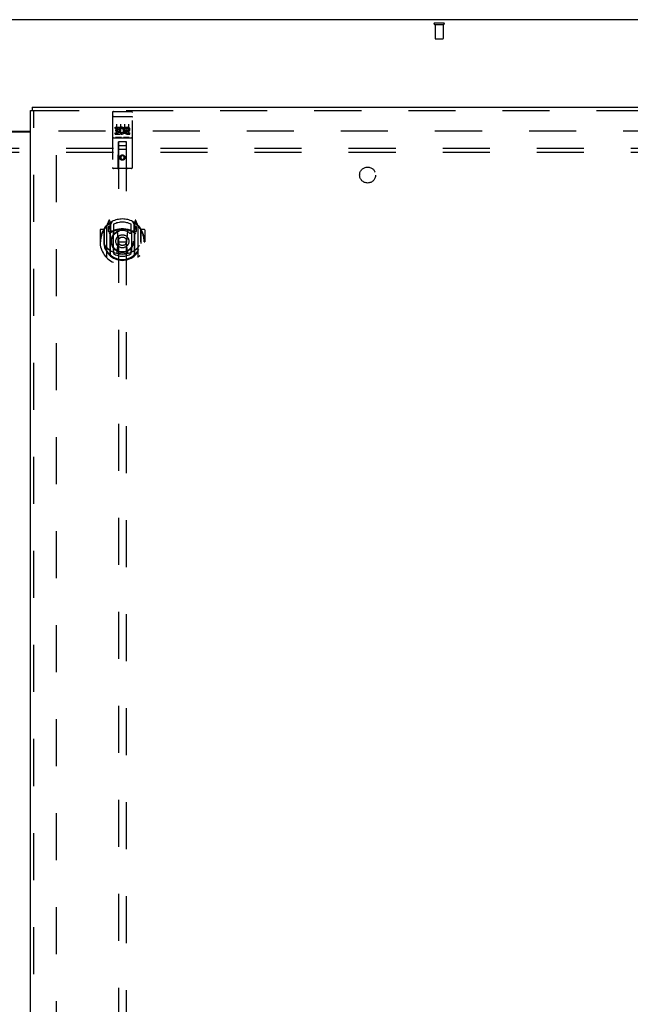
# Model space of a CAD drawing. Header units: inches. Extents: x 0 to 268, y 0 to 174.
# Tile 74 of 85: x 85 to 104, y 98 to 129. Entities that reach past the tile are written whole.
import ezdxf

# ---------------------------------------------------------------- set-up
doc = ezdxf.new("R2010")
doc.units = ezdxf.units.IN
doc.header["$LTSCALE"] = 14.749625
doc.header["$MEASUREMENT"] = 0
doc.linetypes.add('HIDDEN', pattern=[0.2, 0.1, -0.1])
doc.layers.get('0').update_dxf_attribs({"linetype": 'CONTINUOUS'})
for name, color, linetype in [('DEFAULT_2', 8, 'HIDDEN'), ('RIGHTHAND_DOOR_ASSEMBLY', 7, 'CONTINUOUS'), ('SUBPANEL', 7, 'CONTINUOUS')]:
    doc.layers.add(name, color=color, linetype=linetype)

msp = doc.modelspace()

# ---------------------------------------------------------------- linework, layer by layer
at = {"color": 3, "linetype": 'Continuous'}
for p, q in [((123.305, 129.337), (45.659, 129.337)), ((83.544, 125.837), (85.419, 125.837)), ((83.544, 125.822), (85.419, 125.822))]:
    msp.add_line(p, q, dxfattribs=at)
at = {"layer": 'DEFAULT_2', "color": 8, "linetype": 'HIDDEN'}
for p, q in [((98.083, 129.233), (98.367, 129.233)), ((98.083, 129.19), (98.367, 129.19)), ((98.101, 129.19), (98.101, 128.743)), ((98.349, 129.19), (98.349, 128.743)), ((98.111, 128.733), (98.339, 128.733)), ((120.218, 125.837), (86.128, 125.837)), ((86.232, 52.816), (86.232, 125.858))]:
    msp.add_line(p, q, dxfattribs=at)
for centre, radius, start, end in [((98.083, 129.211), 0.0215, 90, 270), ((98.367, 129.211), 0.0215, 270, 90), ((98.111, 128.743), 0.01, 180, 270), ((98.339, 128.743), 0.01, 270, 360)]:
    msp.add_arc(centre, radius, start, end, dxfattribs=at)
at = {"layer": 'RIGHTHAND_DOOR_ASSEMBLY', "color": 3, "linetype": 'Continuous'}
for p, q in [((85.419, 52.191), (85.419, 126.483)), ((85.461, 126.587), (121.565, 126.587))]:
    msp.add_line(p, q, dxfattribs=at)
at = {"layer": 'RIGHTHAND_DOOR_ASSEMBLY', "color": 7, "linetype": 'Continuous'}
for p in [(85.419, 126.483), (85.461, 126.587)]:
    msp.add_line(p, (85.461, 126.483), dxfattribs=at)
at = {"layer": 'RIGHTHAND_DOOR_ASSEMBLY', "color": 8, "linetype": 'HIDDEN'}
for p, q in [((85.461, 126.483), (121.565, 126.483)), ((85.523, 52.191), (85.523, 126.483)), ((87.982, 126.424), (87.982, 124.699)), ((88.012, 126.454), (88.577, 126.454)), ((88.607, 124.699), (88.607, 126.424)), ((87.999, 126.295), (87.998, 126.295)), ((88, 126.296), (87.999, 126.295)), ((87.999, 126.295), (87.999, 126.295)), ((88.001, 126.296), (88, 126.296)), ((88.002, 126.296), (88.001, 126.296)), ((88.002, 126.296), (88.002, 126.296)), ((88.003, 126.296), (88.002, 126.296)), ((88.004, 126.296), (88.003, 126.296)), ((88.005, 126.296), (88.004, 126.296)), ((88.006, 126.296), (88.005, 126.296)), ((88.007, 126.296), (88.006, 126.296)), ((88.007, 126.296), (88.007, 126.296)), ((88.008, 126.296), (88.007, 126.296)), ((88.009, 126.296), (88.008, 126.296)), ((88.01, 126.296), (88.009, 126.296)), ((88.011, 126.296), (88.01, 126.296)), ((88.012, 126.296), (88.011, 126.296)), ((88.012, 126.296), (88.577, 126.296)), ((88.107, 126.063), (88.107, 125.757)), ((88.232, 126.063), (88.232, 125.757)), ((88.357, 126.063), (88.357, 125.757)), ((88.482, 126.063), (88.482, 125.757)), ((88.577, 126.296), (88.578, 126.296)), ((88.578, 126.296), (88.579, 126.296)), ((88.579, 126.296), (88.58, 126.296)), ((88.58, 126.296), (88.58, 126.296)), ((88.58, 126.296), (88.581, 126.296)), ((88.581, 126.296), (88.582, 126.296)), ((88.582, 126.296), (88.583, 126.296)), ((88.583, 126.296), (88.584, 126.296)), ((88.584, 126.296), (88.584, 126.296)), ((88.584, 126.296), (88.585, 126.296)), ((88.585, 126.296), (88.586, 126.296)), ((88.586, 126.296), (88.587, 126.296)), ((88.587, 126.296), (88.588, 126.296)), ((88.588, 126.296), (88.588, 126.296)), ((88.588, 126.296), (88.589, 126.296)), ((88.589, 126.296), (88.59, 126.295)), ((88.063, 125.919), (88.063, 125.961)), ((88.063, 125.961), (88.219, 125.961)), ((88.063, 125.919), (88.176, 125.919)), ((88.063, 125.748), (88.063, 125.791)), ((88.063, 125.791), (88.176, 125.791)), ((88.084, 125.834), (88.084, 125.876)), ((88.084, 125.876), (88.176, 125.876)), ((88.084, 125.834), (88.176, 125.834)), ((88.176, 125.876), (88.176, 125.919)), ((88.176, 125.791), (88.176, 125.834)), ((88.219, 125.784), (88.219, 125.961)), ((88.219, 125.784), (88.232, 125.802)), ((88.219, 125.748), (88.219, 125.76)), ((88.222, 125.759), (88.219, 125.76)), ((88.243, 125.913), (88.226, 125.952)), ((88.375, 125.919), (88.375, 125.961)), ((88.375, 125.961), (88.467, 125.961)), ((88.375, 125.919), (88.467, 125.919)), ((88.435, 125.834), (88.481, 125.834)), ((88.439, 125.875), (88.467, 125.875)), ((88.439, 125.791), (88.531, 125.791)), ((88.531, 125.748), (88.531, 125.791)), ((88.012, 125.626), (88.577, 125.626)), ((88.063, 125.748), (88.219, 125.748)), ((88.256, 125.642), (88.084, 125.642)), ((88.164, 124.699), (88.168, 125.509)), ((88.169, 125.509), (88.168, 125.509)), ((88.169, 125.509), (88.169, 91.507)), ((88.419, 125.509), (88.169, 125.509)), ((88.506, 125.642), (88.334, 125.642)), ((88.419, 91.507), (88.419, 125.509)), ((88.421, 125.509), (88.419, 125.509)), ((88.424, 124.699), (88.421, 125.509)), ((88.439, 125.748), (88.531, 125.748)), ((88.422, 125.259), (88.167, 125.259)), ((88.209, 125.384), (88.379, 125.384)), ((88.294, 125.081), (88.232, 125.045)), ((88.232, 125.045), (88.232, 124.973)), ((88.232, 125.045), (88.242, 125.039)), ((88.232, 124.973), (88.242, 124.979)), ((88.232, 124.973), (88.294, 124.937)), ((88.294, 125.069), (88.242, 125.039)), ((88.242, 125.039), (88.242, 124.979)), ((88.242, 124.979), (88.294, 124.948)), ((88.294, 125.081), (88.294, 125.069)), ((88.357, 125.045), (88.294, 125.081)), ((88.347, 125.039), (88.294, 125.069)), ((88.294, 124.948), (88.347, 124.979)), ((88.294, 124.937), (88.357, 124.973)), ((88.294, 124.937), (88.294, 124.948)), ((88.357, 125.045), (88.347, 125.039)), ((88.347, 124.979), (88.347, 125.039)), ((88.357, 124.973), (88.347, 124.979)), ((88.357, 124.973), (88.357, 125.045)), ((88.577, 124.669), (88.012, 124.669)), ((87.869, 123.035), (87.799, 122.859)), ((87.912, 122.951), (87.898, 123.032)), ((87.919, 122.904), (87.989, 123.013)), ((88.599, 123.013), (88.669, 122.904)), ((88.691, 123.032), (88.677, 122.951)), ((88.79, 122.859), (88.72, 123.035)), ((87.594, 122.738), (87.594, 122.365)), ((87.712, 122.753), (87.609, 122.753)), ((87.712, 122.753), (87.712, 122.365)), ((87.72, 122.738), (87.712, 122.753)), ((87.719, 122.776), (87.719, 122.318)), ((87.794, 122.849), (87.794, 121.881)), ((87.852, 122.844), (87.852, 122.694)), ((87.919, 122.844), (87.852, 122.844)), ((87.852, 122.694), (87.912, 122.694)), ((87.86, 122.837), (87.89, 122.791)), ((87.891, 122.955), (87.89, 122.955)), ((87.891, 122.955), (87.89, 122.955)), ((87.891, 122.955), (87.891, 122.955)), ((87.912, 121.935), (87.912, 122.951)), ((87.919, 121.96), (87.919, 122.963)), ((87.922, 122.938), (87.922, 122.731)), ((88.012, 122.693), (87.939, 122.693)), ((87.942, 122.711), (88.008, 122.711)), ((88.012, 122.052), (88.012, 122.683)), ((88.019, 122.916), (88.019, 122.664)), ((88.131, 122.709), (88.162, 122.365)), ((88.458, 122.709), (88.427, 122.365)), ((88.569, 122.664), (88.569, 122.916)), ((88.649, 122.693), (88.577, 122.693)), ((88.577, 122.683), (88.577, 122.052)), ((88.581, 122.711), (88.647, 122.711)), ((88.667, 122.731), (88.667, 122.938)), ((88.669, 121.96), (88.669, 122.963)), ((88.737, 122.844), (88.669, 122.844)), ((88.677, 122.951), (88.677, 121.935)), ((88.677, 122.694), (88.737, 122.694)), ((88.699, 122.955), (88.694, 122.958)), ((88.699, 122.791), (88.729, 122.837)), ((88.737, 122.694), (88.737, 122.844)), ((88.794, 121.881), (88.794, 122.849)), ((88.869, 122.776), (88.869, 122.318)), ((88.877, 122.753), (88.869, 122.738)), ((88.877, 122.365), (88.877, 122.753)), ((88.979, 122.753), (88.877, 122.753)), ((88.994, 122.738), (88.994, 122.365)), ((87.594, 122.365), (87.609, 122.365)), ((87.712, 122.365), (87.727, 122.365)), ((88.132, 122.026), (88.162, 122.365)), ((88.162, 122.365), (88.427, 122.365)), ((88.457, 122.026), (88.427, 122.365)), ((88.877, 122.365), (88.862, 122.365)), ((88.979, 122.365), (88.994, 122.365)), ((87.719, 122.318), (87.72, 122.316)), ((88.019, 122.103), (88.019, 122)), ((88.569, 122), (88.569, 122.103)), ((88.869, 122.318), (88.869, 122.316))]:
    msp.add_line(p, q, dxfattribs=at)
for points in [[(87.998, 126.295), (87.997, 126.295), (87.997, 126.295), (87.997, 126.295), (87.996, 126.295), (87.996, 126.295), (87.996, 126.295), (87.995, 126.295), (87.995, 126.295), (87.995, 126.295), (87.994, 126.295), (87.994, 126.295), (87.994, 126.295), (87.993, 126.295), (87.993, 126.294), (87.993, 126.294), (87.992, 126.294), (87.992, 126.294), (87.992, 126.294), (87.991, 126.294), (87.991, 126.294), (87.991, 126.294), (87.99, 126.294), (87.99, 126.294), (87.99, 126.294), (87.99, 126.294), (87.989, 126.294), (87.989, 126.294), (87.989, 126.293), (87.989, 126.293), (87.988, 126.293), (87.988, 126.293), (87.988, 126.293), (87.988, 126.293), (87.987, 126.293), (87.987, 126.293), (87.987, 126.293), (87.987, 126.293), (87.986, 126.293), (87.986, 126.292), (87.986, 126.292), (87.986, 126.292), (87.986, 126.292), (87.985, 126.292), (87.985, 126.292), (87.985, 126.292), (87.985, 126.292), (87.985, 126.292), (87.984, 126.292), (87.984, 126.292), (87.984, 126.291), (87.984, 126.291), (87.984, 126.291), (87.984, 126.291), (87.984, 126.291), (87.983, 126.291), (87.983, 126.291), (87.983, 126.291), (87.983, 126.291), (87.983, 126.291), (87.983, 126.29), (87.983, 126.29), (87.983, 126.29), (87.983, 126.29), (87.982, 126.29), (87.982, 126.29), (87.982, 126.29), (87.982, 126.29), (87.982, 126.29), (87.982, 126.29), (87.982, 126.289), (87.982, 126.289), (87.982, 126.289), (87.982, 126.289), (87.982, 126.289), (87.982, 126.289), (87.982, 126.289), (87.982, 126.289)], [(88.59, 126.295), (88.591, 126.295), (88.591, 126.295), (88.591, 126.295), (88.592, 126.295), (88.592, 126.295), (88.593, 126.295), (88.593, 126.295), (88.593, 126.295), (88.594, 126.295), (88.594, 126.295), (88.594, 126.295), (88.595, 126.295), (88.595, 126.295), (88.595, 126.295), (88.596, 126.295), (88.596, 126.294), (88.596, 126.294), (88.597, 126.294), (88.597, 126.294), (88.597, 126.294), (88.598, 126.294), (88.598, 126.294), (88.598, 126.294), (88.598, 126.294), (88.599, 126.294), (88.599, 126.294), (88.599, 126.294), (88.6, 126.294), (88.6, 126.294), (88.6, 126.293), (88.6, 126.293), (88.601, 126.293), (88.601, 126.293), (88.601, 126.293), (88.601, 126.293), (88.602, 126.293), (88.602, 126.293), (88.602, 126.293), (88.602, 126.293), (88.603, 126.293), (88.603, 126.292), (88.603, 126.292), (88.603, 126.292), (88.603, 126.292), (88.604, 126.292), (88.604, 126.292), (88.604, 126.292), (88.604, 126.292), (88.604, 126.292), (88.605, 126.292), (88.605, 126.292), (88.605, 126.291), (88.605, 126.291), (88.605, 126.291), (88.605, 126.291), (88.605, 126.291), (88.606, 126.291), (88.606, 126.291), (88.606, 126.291), (88.606, 126.291), (88.606, 126.291), (88.606, 126.29), (88.606, 126.29), (88.606, 126.29), (88.606, 126.29), (88.606, 126.29), (88.607, 126.29), (88.607, 126.29), (88.607, 126.29), (88.607, 126.29), (88.607, 126.29), (88.607, 126.289), (88.607, 126.289), (88.607, 126.289), (88.607, 126.289), (88.607, 126.289), (88.607, 126.289), (88.607, 126.289), (88.607, 126.289)], [(88.084, 125.642), (88.083, 125.642), (88.083, 125.642), (88.083, 125.642), (88.083, 125.642), (88.083, 125.642), (88.082, 125.642), (88.082, 125.642), (88.082, 125.642), (88.082, 125.642), (88.082, 125.642), (88.081, 125.642), (88.081, 125.642), (88.081, 125.642), (88.081, 125.642), (88.081, 125.642), (88.081, 125.642), (88.08, 125.642), (88.08, 125.642), (88.08, 125.642), (88.08, 125.642), (88.08, 125.642), (88.08, 125.642), (88.08, 125.643), (88.079, 125.643), (88.079, 125.643), (88.079, 125.643), (88.079, 125.643), (88.079, 125.643), (88.079, 125.643), (88.079, 125.643), (88.079, 125.643), (88.078, 125.643), (88.078, 125.643), (88.078, 125.643), (88.078, 125.643), (88.078, 125.643), (88.078, 125.643), (88.078, 125.643), (88.078, 125.643), (88.078, 125.643), (88.077, 125.643), (88.077, 125.643), (88.077, 125.643), (88.077, 125.643), (88.077, 125.643), (88.077, 125.643)], [(88.262, 125.643), (88.262, 125.643), (88.262, 125.643), (88.262, 125.643), (88.262, 125.643), (88.262, 125.643), (88.261, 125.643), (88.261, 125.643), (88.261, 125.643), (88.261, 125.643), (88.261, 125.643), (88.261, 125.643), (88.261, 125.643), (88.261, 125.643), (88.261, 125.643), (88.26, 125.643), (88.26, 125.643), (88.26, 125.643), (88.26, 125.643), (88.26, 125.643), (88.26, 125.643), (88.26, 125.643), (88.26, 125.643), (88.259, 125.643), (88.259, 125.642), (88.259, 125.642), (88.259, 125.642), (88.259, 125.642), (88.259, 125.642), (88.259, 125.642), (88.258, 125.642), (88.258, 125.642), (88.258, 125.642), (88.258, 125.642), (88.258, 125.642), (88.258, 125.642), (88.257, 125.642), (88.257, 125.642), (88.257, 125.642), (88.257, 125.642), (88.257, 125.642), (88.256, 125.642), (88.256, 125.642), (88.256, 125.642), (88.256, 125.642), (88.256, 125.642)], [(88.334, 125.642), (88.333, 125.642), (88.333, 125.642), (88.333, 125.642), (88.333, 125.642), (88.333, 125.642), (88.332, 125.642), (88.332, 125.642), (88.332, 125.642), (88.332, 125.642), (88.332, 125.642), (88.331, 125.642), (88.331, 125.642), (88.331, 125.642), (88.331, 125.642), (88.331, 125.642), (88.331, 125.642), (88.33, 125.642), (88.33, 125.642), (88.33, 125.642), (88.33, 125.642), (88.33, 125.642), (88.33, 125.642), (88.33, 125.643), (88.329, 125.643), (88.329, 125.643), (88.329, 125.643), (88.329, 125.643), (88.329, 125.643), (88.329, 125.643), (88.329, 125.643), (88.329, 125.643), (88.328, 125.643), (88.328, 125.643), (88.328, 125.643), (88.328, 125.643), (88.328, 125.643), (88.328, 125.643), (88.328, 125.643), (88.328, 125.643), (88.328, 125.643), (88.327, 125.643), (88.327, 125.643), (88.327, 125.643), (88.327, 125.643), (88.327, 125.643), (88.327, 125.643)], [(88.512, 125.643), (88.512, 125.643), (88.512, 125.643), (88.512, 125.643), (88.512, 125.643), (88.512, 125.643), (88.511, 125.643), (88.511, 125.643), (88.511, 125.643), (88.511, 125.643), (88.511, 125.643), (88.511, 125.643), (88.511, 125.643), (88.511, 125.643), (88.511, 125.643), (88.51, 125.643), (88.51, 125.643), (88.51, 125.643), (88.51, 125.643), (88.51, 125.643), (88.51, 125.643), (88.51, 125.643), (88.51, 125.643), (88.509, 125.643), (88.509, 125.642), (88.509, 125.642), (88.509, 125.642), (88.509, 125.642), (88.509, 125.642), (88.509, 125.642), (88.508, 125.642), (88.508, 125.642), (88.508, 125.642), (88.508, 125.642), (88.508, 125.642), (88.508, 125.642), (88.507, 125.642), (88.507, 125.642), (88.507, 125.642), (88.507, 125.642), (88.507, 125.642), (88.506, 125.642), (88.506, 125.642), (88.506, 125.642), (88.506, 125.642), (88.506, 125.642)], [(87.749, 122.804), (87.75, 122.805), (87.75, 122.806), (87.751, 122.806), (87.752, 122.807), (87.753, 122.808), (87.753, 122.809), (87.754, 122.81), (87.755, 122.81), (87.756, 122.811), (87.756, 122.812), (87.757, 122.813), (87.758, 122.813), (87.759, 122.814), (87.759, 122.815), (87.76, 122.815), (87.761, 122.816), (87.762, 122.817), (87.763, 122.817), (87.764, 122.818), (87.764, 122.819), (87.765, 122.819), (87.766, 122.82), (87.767, 122.82), (87.768, 122.821), (87.769, 122.822), (87.77, 122.822), (87.77, 122.823), (87.771, 122.823), (87.772, 122.824), (87.773, 122.824), (87.774, 122.825), (87.775, 122.825), (87.776, 122.825), (87.777, 122.826)], [(88.812, 122.826), (88.813, 122.825), (88.814, 122.825), (88.815, 122.825), (88.816, 122.824), (88.817, 122.824), (88.818, 122.823), (88.818, 122.823), (88.819, 122.822), (88.82, 122.822), (88.821, 122.821), (88.822, 122.82), (88.823, 122.82), (88.824, 122.819), (88.825, 122.819), (88.825, 122.818), (88.826, 122.817), (88.827, 122.817), (88.828, 122.816), (88.829, 122.815), (88.829, 122.815), (88.83, 122.814), (88.831, 122.813), (88.832, 122.813), (88.833, 122.812), (88.833, 122.811), (88.834, 122.81), (88.835, 122.81), (88.836, 122.809), (88.836, 122.808), (88.837, 122.807), (88.838, 122.806), (88.838, 122.806), (88.839, 122.805), (88.84, 122.804)], [(87.762, 122.252), (87.765, 122.246), (87.768, 122.241), (87.771, 122.237), (87.774, 122.232), (87.777, 122.228), (87.78, 122.223), (87.782, 122.219), (87.785, 122.215), (87.787, 122.212), (87.79, 122.208), (87.792, 122.205), (87.795, 122.201), (87.797, 122.198), (87.799, 122.195), (87.802, 122.192), (87.804, 122.189), (87.806, 122.186), (87.808, 122.184), (87.81, 122.181), (87.812, 122.179), (87.814, 122.176), (87.816, 122.174), (87.818, 122.172), (87.82, 122.17), (87.822, 122.168), (87.824, 122.166), (87.826, 122.164), (87.827, 122.162), (87.829, 122.16), (87.831, 122.159), (87.832, 122.157), (87.834, 122.156), (87.836, 122.154), (87.837, 122.153), (87.839, 122.151), (87.84, 122.15)], [(88.749, 122.15), (88.75, 122.151), (88.752, 122.153), (88.753, 122.154), (88.755, 122.156), (88.757, 122.157), (88.758, 122.159), (88.76, 122.16), (88.762, 122.162), (88.763, 122.164), (88.765, 122.166), (88.767, 122.168), (88.769, 122.17), (88.771, 122.172), (88.773, 122.174), (88.775, 122.176), (88.777, 122.179), (88.779, 122.181), (88.781, 122.184), (88.783, 122.186), (88.785, 122.189), (88.787, 122.192), (88.79, 122.195), (88.792, 122.198), (88.794, 122.201), (88.797, 122.205), (88.799, 122.208), (88.802, 122.212), (88.804, 122.215), (88.807, 122.219), (88.809, 122.223), (88.812, 122.228), (88.815, 122.232), (88.818, 122.237), (88.821, 122.241), (88.824, 122.246), (88.827, 122.252)], [(87.777, 121.904), (87.776, 121.905), (87.775, 121.905), (87.774, 121.906), (87.773, 121.906), (87.772, 121.907), (87.771, 121.907), (87.77, 121.908), (87.77, 121.908), (87.769, 121.909), (87.768, 121.909), (87.767, 121.91), (87.766, 121.91), (87.765, 121.911), (87.764, 121.912), (87.764, 121.912), (87.763, 121.913), (87.762, 121.914), (87.761, 121.914), (87.76, 121.915), (87.759, 121.916), (87.759, 121.916), (87.758, 121.917), (87.757, 121.918), (87.756, 121.918), (87.756, 121.919), (87.755, 121.92), (87.754, 121.921), (87.753, 121.921), (87.753, 121.922), (87.752, 121.923), (87.751, 121.924), (87.75, 121.925), (87.75, 121.925), (87.749, 121.926)], [(88.482, 122.008), (88.477, 122.007), (88.472, 122.005), (88.466, 122.004), (88.461, 122.003), (88.455, 122.001), (88.45, 122), (88.444, 121.999), (88.439, 121.998), (88.433, 121.997), (88.428, 121.995), (88.422, 121.994), (88.417, 121.993), (88.411, 121.992), (88.406, 121.992), (88.4, 121.991), (88.395, 121.99), (88.389, 121.989), (88.384, 121.988), (88.378, 121.988), (88.373, 121.987), (88.367, 121.986), (88.362, 121.986), (88.356, 121.985), (88.35, 121.985), (88.345, 121.984), (88.339, 121.984), (88.334, 121.984), (88.328, 121.983), (88.322, 121.983), (88.317, 121.983), (88.311, 121.983), (88.306, 121.983), (88.3, 121.983), (88.294, 121.983), (88.289, 121.983), (88.283, 121.983), (88.278, 121.983), (88.272, 121.983), (88.267, 121.983), (88.261, 121.983), (88.255, 121.984), (88.25, 121.984), (88.244, 121.984), (88.239, 121.985), (88.233, 121.985), (88.227, 121.986), (88.222, 121.986), (88.216, 121.987), (88.211, 121.988), (88.205, 121.988), (88.2, 121.989), (88.194, 121.99), (88.189, 121.991), (88.183, 121.992), (88.178, 121.992), (88.172, 121.993), (88.166, 121.994), (88.161, 121.995), (88.156, 121.997), (88.15, 121.998), (88.145, 121.999), (88.139, 122), (88.134, 122.001), (88.128, 122.003), (88.123, 122.004), (88.117, 122.005), (88.112, 122.007), (88.107, 122.008)], [(88.84, 121.926), (88.839, 121.925), (88.838, 121.925), (88.838, 121.924), (88.837, 121.923), (88.836, 121.922), (88.836, 121.921), (88.835, 121.921), (88.834, 121.92), (88.833, 121.919), (88.833, 121.918), (88.832, 121.918), (88.831, 121.917), (88.83, 121.916), (88.829, 121.916), (88.829, 121.915), (88.828, 121.914), (88.827, 121.914), (88.826, 121.913), (88.825, 121.912), (88.825, 121.912), (88.824, 121.911), (88.823, 121.91), (88.822, 121.91), (88.821, 121.909), (88.82, 121.909), (88.819, 121.908), (88.818, 121.908), (88.818, 121.907), (88.817, 121.907), (88.816, 121.906), (88.815, 121.906), (88.814, 121.905), (88.813, 121.905), (88.812, 121.904)]]:
    msp.add_lwpolyline(points, dxfattribs=at)
for centre, radius in [((88.294, 125.009), 0.085), ((88.294, 125.009), 0.0845), ((88.294, 122.383), 0.35), ((88.294, 122.383), 0.335), ((88.294, 122.383), 0.205), ((88.294, 122.383), 0.133)]:
    msp.add_circle(centre, radius, dxfattribs=at)
for centre, radius, start, end in [((88.012, 126.424), 0.03, 90, 180), ((88.577, 126.424), 0.03, 0, 90), ((88.269, 125.855), 0.107, 244.2636, 113.4027), ((88.269, 125.855), 0.0639, 234.8895, 113.4026), ((88.439, 125.812), 0.0635, 90, 270), ((88.439, 125.813), 0.0219, 100.307, 270), ((88.468, 125.897), 0.0644, 282.2995, 90.0775), ((88.467, 125.897), 0.0219, 269.9011, 90), ((88.012, 125.596), 0.03, 90, 180), ((88.209, 125.469), 0.04, 90, 180), ((88.379, 125.469), 0.04, 0, 90), ((88.577, 125.596), 0.03, 0, 90), ((88.209, 125.424), 0.04, 180, 270), ((88.379, 125.424), 0.04, 270, 360), ((88.012, 124.699), 0.03, 180, 270), ((88.134, 124.699), 0.03, 270, 360), ((88.454, 124.699), 0.03, 180, 270), ((88.577, 124.699), 0.03, 270, 360), ((88.294, 122.383), 0.7, 35.2961, 144.7039), ((87.883, 123.029), 0.015, 10, 158.1959), ((87.939, 122.963), 0.02, 121.4688, 179.9992), ((88.294, 122.383), 0.6, 62.7204, 117.2796), ((88.649, 122.963), 0.02, 0, 58.5295), ((88.706, 123.029), 0.015, 21.8041, 170), ((88.294, 122.365), 0.7, 125.5126, 54.4874), ((87.609, 122.738), 0.015, 90, 180), ((88.294, 122.365), 0.685, 146.9885, 180), ((87.739, 122.776), 0.02, 144.7039, 180), ((87.809, 122.849), 0.015, 135.0748, 180), ((87.864, 122.839), 0.005, 90, 212.6792), ((88.294, 122.053), 0.7, 53.2319, 126.7681), ((87.899, 122.919), 0.02, 0, 125.5126), ((87.902, 122.938), 0.02, 0, 125.2543), ((87.731, 122.689), 0.188, 0, 32.6792), ((87.939, 122.713), 0.02, 180, 270), ((87.942, 122.731), 0.02, 180, 270), ((88.008, 122.731), 0.02, 270, 293.464), ((88.027, 122.683), 0.015, 112.9863, 180), ((88.294, 122.071), 0.7, 66.536, 113.464), ((88.049, 122.664), 0.03, 180, 311.1261), ((88.294, 122.383), 0.343, 48.8739, 131.1261), ((88.111, 122.708), 0.02, 5.0796, 105.6131), ((88.478, 122.708), 0.02, 74.3869, 174.9204), ((88.539, 122.664), 0.03, 228.8739, 360), ((88.562, 122.683), 0.015, 0, 67.0137), ((88.581, 122.731), 0.02, 246.536, 270), ((88.647, 122.731), 0.02, 270, 360), ((88.649, 122.713), 0.02, 270, 360), ((88.687, 122.938), 0.02, 54.7457, 180), ((88.689, 122.919), 0.02, 54.4874, 180), ((88.857, 122.689), 0.188, 147.3208, 180), ((88.724, 122.839), 0.005, 327.3208, 90), ((88.779, 122.849), 0.015, 0, 44.9252), ((88.849, 122.776), 0.02, 0, 35.2961), ((88.294, 122.365), 0.685, 0, 33.0115), ((88.979, 122.738), 0.015, 0, 90), ((88.294, 122.368), 0.583, 180.2464, 359.7536), ((87.739, 122.318), 0.02, 180, 187.6622), ((88.294, 122.393), 0.58, 187.6622, 352.3378), ((88.294, 122.683), 0.7, 229.529, 310.471), ((88.027, 122.052), 0.015, 180, 247.0137), ((88.049, 122.103), 0.03, 48.8739, 180), ((88.294, 122.383), 0.343, 228.8739, 311.1261), ((88.539, 122.103), 0.03, 0, 131.1261), ((88.562, 122.052), 0.015, 292.9863, 360), ((88.849, 122.318), 0.02, 352.3378, 360), ((87.809, 121.881), 0.015, 180, 224.9252), ((87.927, 121.935), 0.015, 180, 229.6413), ((87.939, 121.96), 0.02, 180, 230.6594), ((88.294, 122.393), 0.48, 235.0461, 304.9539), ((88.112, 122.028), 0.02, 254.4248, 354.9204), ((88.477, 122.028), 0.02, 185.0796, 285.5752), ((88.649, 121.96), 0.02, 309.3378, 359.9984), ((88.662, 121.935), 0.015, 310.3587, 360), ((88.779, 121.881), 0.015, 315.0748, 360)]:
    msp.add_arc(centre, radius, start, end, dxfattribs=at)
at = {"layer": 'SUBPANEL', "color": 8, "linetype": 'HIDDEN'}
for p, q in [((51.138, 125.305), (117.826, 125.305)), ((51.138, 125.18), (117.826, 125.18))]:
    msp.add_line(p, q, dxfattribs=at)
msp.add_circle((95.982, 124.462), 0.25, dxfattribs=at)

doc.saveas('drawing.dxf')
